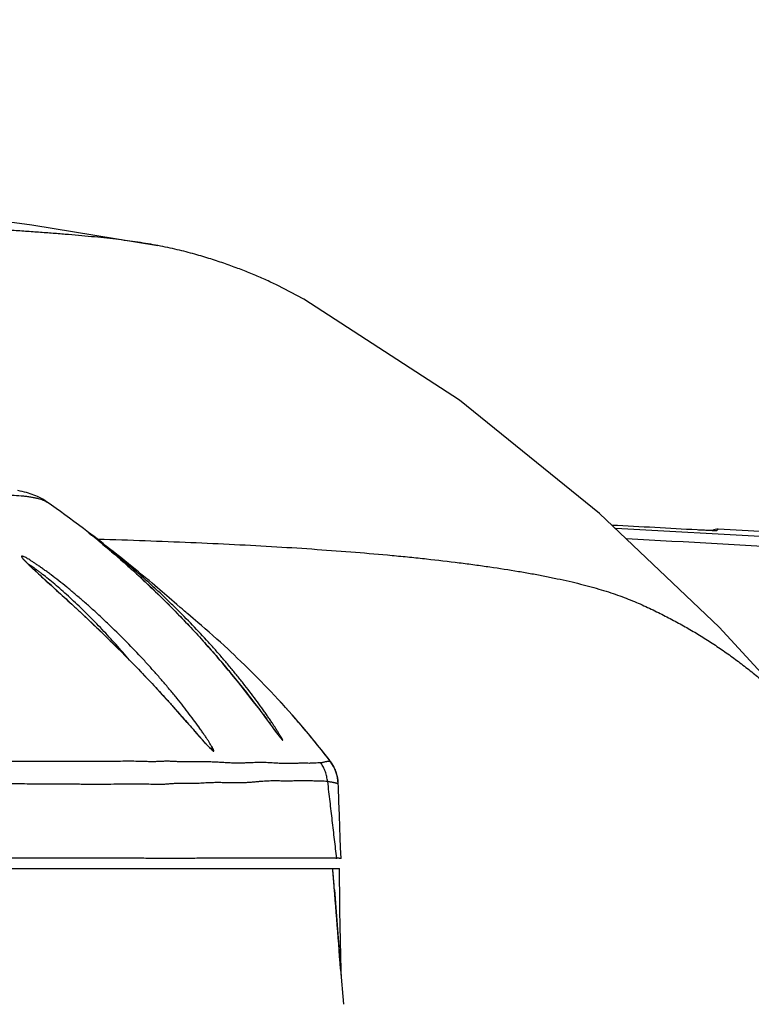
# Model space of a CAD drawing. Header units: millimetres. Extents: x 5828 to 6704, y 123 to 421.
# Tile 205 of 256: x 6560.93 to 6562.81, y 218.73 to 221.26. Entities that reach past the tile are written whole.
import ezdxf

# ---------------------------------------------------------------- set-up
doc = ezdxf.new("R2010")
doc.units = ezdxf.units.MM
for name, color, linetype in [('外形图', 7, 'Continuous'), ('尺寸标注', 7, 'Continuous'), ('运动范围', 7, 'Continuous')]:
    doc.layers.add(name, color=color, linetype=linetype)
doc.styles.add('微软雅黑', font='msyh.ttc', dxfattribs={"height": 1.5})
doc.dimstyles.new('尺寸标注_1_20比例', dxfattribs={"dimtxt": 1.5, "dimasz": 1.25, "dimexe": 0.5, "dimexo": 0.4, "dimgap": 0.5, "dimtad": 1, "dimdec": 1, "dimlfac": 20, "dimdsep": 46, "dimtxsty": '微软雅黑', "dimcen": 0.09, "dimadec": 0, "dimazin": 0, "dimtp": 0.01, "dimtm": 0.01, "dimtfac": 1, "dimtdec": 1, "dimtofl": 0, "dimtmove": 0, "dimatfit": 3, "dimfxl": 1, "dimtolj": 1, "dimarcsym": 0})

# ---------------------------------------------------------------- blocks, each defined once
blk = doc.blocks.new('*D1145')
at = {"layer": 'Defpoints', "color": 0}
for p in [(6564.9775, 227.1499), (6618.6004, 224.7716), (6488.2514, 214.3423), (6559.4529, 214.3423), (6635.7237, 214.3423)]:
    blk.add_point(p, dxfattribs=at)
at = {"layer": '尺寸标注', "color": 0, "lineweight": -2}
blk.add_arc((6559.4529, 214.3423), 13.9483, 15.13637, 174.86363, dxfattribs=at)
at = {"layer": '尺寸标注', "color": 0}
for points in [[(6572.7139, 217.9391), (6573.1206, 218.0298), (6573.1893, 216.7644)], [(6545.3524, 215.6004), (6545.7687, 215.5817), (6545.5045, 214.3423)]]:
    blk.add_solid(points, dxfattribs=at)
at = {"layer": '尺寸标注', "color": 0, "insert": (6557.2583, 229.4032), "char_height": 1.5, "attachment_point": 5, "rotation": 8.2904, "style": '微软雅黑'}
blk.add_mtext('\\A1;{\\fAlibaba PuHuiTi 3.0 55 Regular|b0|i0|c134|p18;-\\A1;170%%d}', dxfattribs=at)

msp = doc.modelspace()

# ---------------------------------------------------------------- linework, layer by layer
at = {"layer": '外形图', "linetype": 'ByBlock'}
for p, q in [((6561.6621, 220.5431), (6561.5934, 220.5789)), ((6561.0121, 220.0125), (6561.0004, 220.0208)), ((6561.0236, 220.0043), (6561.0121, 220.0125)), ((6561.0351, 219.9961), (6561.0236, 220.0043)), ((6561.0465, 219.9878), (6561.0351, 219.9961)), ((6561.058, 219.9794), (6561.0465, 219.9878)), ((6561.0697, 219.9708), (6561.058, 219.9794)), ((6561.0816, 219.9619), (6561.0697, 219.9708)), ((6561.094, 219.9526), (6561.0816, 219.9619)), ((6561.1072, 219.9426), (6561.094, 219.9526)), ((6562.6785, 219.9488), (6562.6753, 219.949)), ((6562.6897, 219.9482), (6562.6785, 219.9488)), ((6562.6994, 219.9477), (6562.6897, 219.9482)), ((6562.7067, 219.9474), (6562.6994, 219.9477)), ((6562.7119, 219.9472), (6562.7067, 219.9474)), ((6562.7153, 219.9471), (6562.7119, 219.9472)), ((6562.7176, 219.947), (6562.7153, 219.9471)), ((6562.7293, 219.9507), (6562.7253, 219.947)), ((6561.1067, 219.9424), (6561.108, 219.9413)), ((6561.1081, 219.9412), (6561.1081, 219.9413)), ((6561.1082, 219.9411), (6561.1081, 219.9412)), ((6561.1085, 219.941), (6561.1082, 219.9411)), ((6561.1089, 219.9406), (6561.1085, 219.941)), ((6561.1098, 219.9399), (6561.1089, 219.9406)), ((6561.109, 219.9405), (6561.115, 219.9356)), ((6561.1135, 219.9369), (6561.1098, 219.9399)), ((6561.1142, 219.9362), (6561.1135, 219.9369)), ((6561.1147, 219.9359), (6561.1142, 219.9362)), ((6561.1157, 219.9351), (6561.1147, 219.9359)), ((6561.1257, 219.927), (6561.1157, 219.9351)), ((6561.1352, 219.9191), (6561.1257, 219.927)), ((6561.1297, 219.9256), (6561.132, 219.9255)), ((6561.13, 219.9234), (6561.1304, 219.9231)), ((6562.719, 219.947), (6562.7176, 219.947)), ((6562.7201, 219.9469), (6562.719, 219.947)), ((6562.7208, 219.9469), (6562.7201, 219.9469)), ((6562.7213, 219.9469), (6562.7208, 219.9469)), ((6562.7217, 219.9469), (6562.7213, 219.9469)), ((6562.7219, 219.9469), (6562.7217, 219.9469)), ((6562.722, 219.9469), (6562.7219, 219.9469)), ((6562.7221, 219.9469), (6562.722, 219.9469)), ((6562.7222, 219.9469), (6562.7221, 219.9469)), ((6562.7222, 219.9469), (6562.7222, 219.9469)), ((6561.1453, 219.9107), (6561.1352, 219.9191)), ((6561.1357, 219.9187), (6561.1372, 219.9175)), ((6561.1433, 219.9124), (6561.144, 219.9119)), ((6561.1535, 219.9039), (6561.1453, 219.9107)), ((6561.1625, 219.8963), (6561.1535, 219.9039)), ((6561.1724, 219.8879), (6561.1625, 219.8963)), ((6561.181, 219.8805), (6561.1724, 219.8879)), ((6561.1901, 219.8725), (6561.181, 219.8805)), ((6561.1999, 219.8639), (6561.1901, 219.8725)), ((6560.9493, 219.8635), (6560.948, 219.8648)), ((6560.9507, 219.862), (6560.9493, 219.8635)), ((6560.9523, 219.8605), (6560.9507, 219.862)), ((6560.954, 219.8588), (6560.9523, 219.8605)), ((6560.9559, 219.857), (6560.954, 219.8588)), ((6560.958, 219.855), (6560.9559, 219.857)), ((6560.9613, 219.8518), (6560.958, 219.855)), ((6560.965, 219.8484), (6560.9613, 219.8518)), ((6560.9704, 219.8433), (6560.965, 219.8484)), ((6561.2102, 219.8548), (6561.1999, 219.8639)), ((6561.2182, 219.8475), (6561.2102, 219.8548)), ((6561.2266, 219.8399), (6561.2182, 219.8475)), ((6560.978, 219.8363), (6560.9704, 219.8433)), ((6560.9883, 219.8268), (6560.978, 219.8363)), ((6561.0064, 219.8105), (6560.9883, 219.8268)), ((6561.2354, 219.8319), (6561.2266, 219.8399)), ((6561.2444, 219.8236), (6561.2354, 219.8319)), ((6561.2538, 219.8148), (6561.2444, 219.8236)), ((6561.0108, 219.8064), (6561.0064, 219.8105)), ((6561.0154, 219.8023), (6561.0108, 219.8064)), ((6561.0489, 219.7718), (6561.0154, 219.8023)), ((6561.2634, 219.8057), (6561.2538, 219.8148)), ((6561.2734, 219.7962), (6561.2634, 219.8057)), ((6561.2852, 219.7999), (6561.2711, 219.8118)), ((6561.2836, 219.7864), (6561.2734, 219.7962)), ((6561.297, 219.7899), (6561.2852, 219.7999)), ((6561.0694, 219.7529), (6561.0489, 219.7718)), ((6561.294, 219.7762), (6561.2836, 219.7864)), ((6561.3047, 219.7656), (6561.294, 219.7762)), ((6561.3148, 219.7746), (6561.297, 219.7899)), ((6561.3348, 219.7573), (6561.3148, 219.7746)), ((6561.0884, 219.7353), (6561.0694, 219.7529)), ((6561.312, 219.7584), (6561.3047, 219.7656)), ((6561.3194, 219.751), (6561.312, 219.7584)), ((6561.3268, 219.7435), (6561.3194, 219.751)), ((6561.3435, 219.7497), (6561.3348, 219.7573)), ((6561.3483, 219.7456), (6561.3435, 219.7497)), ((6561.3522, 219.7422), (6561.3483, 219.7456)), ((6561.1051, 219.7196), (6561.0884, 219.7353)), ((6561.1189, 219.7065), (6561.1051, 219.7196)), ((6561.3343, 219.7358), (6561.3268, 219.7435)), ((6561.3419, 219.728), (6561.3343, 219.7358)), ((6561.3495, 219.7201), (6561.3419, 219.728)), ((6561.3572, 219.712), (6561.3495, 219.7201)), ((6561.3549, 219.7398), (6561.3522, 219.7422)), ((6561.3577, 219.7375), (6561.3549, 219.7398)), ((6561.3631, 219.7329), (6561.3611, 219.7346)), ((6561.3772, 219.721), (6561.3631, 219.7329)), ((6561.389, 219.7109), (6561.3772, 219.721)), ((6561.1331, 219.6929), (6561.1189, 219.7065)), ((6561.3766, 219.6913), (6561.3688, 219.6997)), ((6561.3986, 219.7027), (6561.389, 219.7109)), ((6561.4078, 219.6947), (6561.3986, 219.7027)), ((6561.4182, 219.6855), (6561.4078, 219.6947)), ((6561.1477, 219.6788), (6561.1331, 219.6929)), ((6561.1588, 219.668), (6561.1477, 219.6788)), ((6561.3844, 219.6829), (6561.3766, 219.6913)), ((6561.3922, 219.6744), (6561.3844, 219.6829)), ((6561.4, 219.6658), (6561.3922, 219.6744)), ((6561.4277, 219.6772), (6561.4182, 219.6855)), ((6561.4381, 219.6678), (6561.4277, 219.6772)), ((6561.17, 219.6569), (6561.1588, 219.668)), ((6561.1814, 219.6457), (6561.17, 219.6569)), ((6561.1928, 219.6343), (6561.1814, 219.6457)), ((6561.4077, 219.6572), (6561.4, 219.6658)), ((6561.4154, 219.6485), (6561.4077, 219.6572)), ((6561.4231, 219.6399), (6561.4154, 219.6485)), ((6561.4468, 219.6599), (6561.4381, 219.6678)), ((6561.4563, 219.6513), (6561.4468, 219.6599)), ((6561.4666, 219.6418), (6561.4563, 219.6513)), ((6561.2042, 219.6228), (6561.1928, 219.6343)), ((6561.2156, 219.6112), (6561.2042, 219.6228)), ((6561.4307, 219.6312), (6561.4231, 219.6399)), ((6561.4382, 219.6225), (6561.4307, 219.6312)), ((6561.4457, 219.6138), (6561.4382, 219.6225)), ((6561.474, 219.6349), (6561.4666, 219.6418)), ((6561.482, 219.6274), (6561.474, 219.6349)), ((6561.4905, 219.6193), (6561.482, 219.6274)), ((6561.4996, 219.6106), (6561.4905, 219.6193)), ((6561.227, 219.5995), (6561.2156, 219.6112)), ((6561.2382, 219.5879), (6561.227, 219.5995)), ((6561.453, 219.6052), (6561.4457, 219.6138)), ((6561.4602, 219.5967), (6561.453, 219.6052)), ((6561.4673, 219.5882), (6561.4602, 219.5967)), ((6561.2493, 219.5762), (6561.2382, 219.5879)), ((6561.2603, 219.5647), (6561.2493, 219.5762)), ((6561.4742, 219.5799), (6561.4673, 219.5882)), ((6561.481, 219.5717), (6561.4742, 219.5799)), ((6561.4908, 219.5596), (6561.481, 219.5717)), ((6561.271, 219.5533), (6561.2603, 219.5647)), ((6561.2849, 219.5384), (6561.271, 219.5533)), ((6561.5002, 219.5479), (6561.4908, 219.5596)), ((6561.5092, 219.5366), (6561.5002, 219.5479)), ((6561.2982, 219.5239), (6561.2849, 219.5384)), ((6561.3109, 219.51), (6561.2982, 219.5239)), ((6561.5177, 219.5258), (6561.5092, 219.5366)), ((6561.5257, 219.5155), (6561.5177, 219.5258)), ((6561.3259, 219.4935), (6561.3109, 219.51)), ((6561.3422, 219.4751), (6561.3259, 219.4935)), ((6561.5357, 219.5026), (6561.5257, 219.5155)), ((6561.5448, 219.4907), (6561.5357, 219.5026)), ((6561.3613, 219.4536), (6561.3422, 219.4751)), ((6561.555, 219.4772), (6561.5448, 219.4907)), ((6561.5655, 219.463), (6561.555, 219.4772)), ((6561.5808, 219.4424), (6561.5655, 219.463)), ((6561.4009, 219.4086), (6561.3933, 219.4172)), ((6561.5957, 219.4222), (6561.5915, 219.4279)), ((6561.598, 219.4192), (6561.5957, 219.4222)), ((6561.5994, 219.4173), (6561.598, 219.4192)), ((6561.6007, 219.4157), (6561.5994, 219.4173)), ((6561.6013, 219.4149), (6561.6007, 219.4157)), ((6561.4052, 219.4037), (6561.4009, 219.4086)), ((6561.4081, 219.4005), (6561.4052, 219.4037)), ((6561.4107, 219.3976), (6561.4081, 219.4005)), ((6561.4131, 219.3951), (6561.4107, 219.3976)), ((6561.4145, 219.3936), (6561.4131, 219.3951)), ((6561.4157, 219.3923), (6561.4145, 219.3936)), ((6561.4169, 219.3911), (6561.4157, 219.3923)), ((6561.4179, 219.39), (6561.4169, 219.3911)), ((6561.4188, 219.3891), (6561.4179, 219.39)), ((6561.6019, 219.4141), (6561.6013, 219.4149)), ((6561.6024, 219.4135), (6561.6019, 219.4141)), ((6561.6028, 219.413), (6561.6024, 219.4135)), ((6561.6031, 219.4126), (6561.6028, 219.413)), ((6561.4196, 219.3883), (6561.4188, 219.3891)), ((6561.73, 219.3538), (6561.7299, 219.3535)), ((6561.7507, 219.2959), (6561.7503, 219.296)), ((6561.7535, 219.2149), (6561.7523, 219.2497)), ((6561.7546, 219.184), (6561.7535, 219.2149)), ((6561.7556, 219.1562), (6561.7546, 219.184)), ((6561.7566, 219.1315), (6561.7556, 219.1562)), ((6561.7577, 219.1032), (6561.7566, 219.1315)), ((6555.0936, 219.0773), (6561.754, 219.0773)), ((6561.7408, 219.0225), (6561.7557, 218.8302)), ((6561.7557, 218.8302), (6561.7567, 218.8177)), ((6561.7567, 218.8177), (6561.7637, 218.728))]:
    msp.add_line(p, q, dxfattribs=at)
for points in [[(6561.2861, 220.6798), (6560.9611, 220.733), (6560.7619, 220.7597)], [(6562.99, 219.4179), (6562.7317, 219.6983), (6562.4239, 219.9915), (6562.0629, 220.2829), (6561.6621, 220.5431)], [(6561.0004, 220.0208), (6560.9957, 220.0239), (6560.991, 220.0269), (6560.9862, 220.0296), (6560.9812, 220.0322), (6560.9761, 220.0346), (6560.9712, 220.0368), (6560.9665, 220.0387), (6560.9619, 220.0404), (6560.9572, 220.042), (6560.9523, 220.0436), (6560.9473, 220.045), (6560.9421, 220.0464), (6560.9367, 220.0477), (6560.931, 220.0489), (6560.925, 220.0501)], [(6561.2711, 219.8118), (6561.2631, 219.8185), (6561.2541, 219.826), (6561.2446, 219.8338), (6561.236, 219.841), (6561.2278, 219.8477), (6561.2195, 219.8544), (6561.2106, 219.8616), (6561.2009, 219.8694), (6561.1903, 219.8779), (6561.1801, 219.886), (6561.1705, 219.8936), (6561.1616, 219.9006), (6561.1531, 219.9073), (6561.1449, 219.9137), (6561.1369, 219.9199), (6561.1291, 219.9259), (6561.1216, 219.9317), (6561.1072, 219.9426)], [(6560.948, 219.8648), (6560.9468, 219.866), (6560.9463, 219.8666), (6560.9458, 219.8671), (6560.9453, 219.8676), (6560.9449, 219.8681), (6560.9445, 219.8686), (6560.9441, 219.869), (6560.9437, 219.8694), (6560.9434, 219.8697), (6560.9431, 219.87), (6560.9429, 219.8703), (6560.9427, 219.8706), (6560.9425, 219.8708), (6560.9423, 219.871), (6560.9421, 219.8712), (6560.942, 219.8714), (6560.9419, 219.8715), (6560.9418, 219.8716), (6560.9418, 219.8717), (6560.9417, 219.8718), (6560.9417, 219.8718), (6560.9417, 219.8718)], [(6561.3587, 219.7366), (6561.3582, 219.7371), (6561.3577, 219.7375)], [(6561.3611, 219.7346), (6561.3605, 219.7351), (6561.3598, 219.7357), (6561.3587, 219.7366)], [(6561.3688, 219.6997), (6561.365, 219.7038), (6561.3572, 219.712)], [(6561.5957, 219.5126), (6561.5859, 219.5232), (6561.5765, 219.5331), (6561.5678, 219.5423), (6561.5596, 219.5507), (6561.552, 219.5586), (6561.5449, 219.5658), (6561.5382, 219.5725), (6561.5319, 219.5789), (6561.5259, 219.5849), (6561.5202, 219.5905), (6561.5147, 219.5959), (6561.5095, 219.601), (6561.4996, 219.6106)], [(6561.73, 219.3538), (6561.7267, 219.3581), (6561.7169, 219.3706), (6561.7071, 219.383), (6561.6974, 219.3951), (6561.6877, 219.407), (6561.6781, 219.4187), (6561.6686, 219.4301), (6561.6591, 219.4413), (6561.6497, 219.4523), (6561.6405, 219.4629), (6561.6314, 219.4733), (6561.6224, 219.4834), (6561.6137, 219.4931), (6561.6051, 219.5026), (6561.5958, 219.5126)], [(6561.3933, 219.4172), (6561.3808, 219.4313), (6561.3791, 219.4333), (6561.3773, 219.4354), (6561.3755, 219.4375), (6561.3613, 219.4536)], [(6561.5915, 219.4279), (6561.5841, 219.4379), (6561.583, 219.4394), (6561.5808, 219.4424)], [(6561.6037, 219.412), (6561.6036, 219.412), (6561.6036, 219.4121), (6561.6036, 219.4121), (6561.6035, 219.4122), (6561.6035, 219.4122), (6561.6034, 219.4123), (6561.6033, 219.4125), (6561.6031, 219.4126)], [(6561.4225, 219.3856), (6561.4225, 219.3856), (6561.4225, 219.3856), (6561.4224, 219.3856), (6561.4224, 219.3857), (6561.4223, 219.3858), (6561.4222, 219.3858), (6561.4221, 219.3859), (6561.422, 219.3861), (6561.4218, 219.3862), (6561.4216, 219.3864), (6561.4214, 219.3866), (6561.4212, 219.3868), (6561.4209, 219.387), (6561.4206, 219.3873), (6561.4203, 219.3876), (6561.42, 219.3879), (6561.4196, 219.3883)], [(6561.7507, 219.2959), (6561.7507, 219.2977), (6561.7506, 219.2993), (6561.7504, 219.301), (6561.7503, 219.3026), (6561.7501, 219.3042), (6561.7499, 219.3059), (6561.7497, 219.3075), (6561.7494, 219.3091), (6561.7491, 219.3107), (6561.7488, 219.3123), (6561.7485, 219.314), (6561.7481, 219.3156), (6561.7478, 219.3172), (6561.7473, 219.3187), (6561.7469, 219.3203), (6561.7464, 219.3219), (6561.7459, 219.3235), (6561.7454, 219.325), (6561.7449, 219.3266), (6561.7443, 219.3281), (6561.7437, 219.3297), (6561.7431, 219.3312), (6561.7424, 219.3327), (6561.7418, 219.3342), (6561.7411, 219.3357), (6561.7404, 219.3372), (6561.7396, 219.3387), (6561.7389, 219.3401), (6561.7381, 219.3416), (6561.7373, 219.343), (6561.7364, 219.3444), (6561.7356, 219.3458), (6561.7347, 219.3472), (6561.7338, 219.3486), (6561.7328, 219.3499), (6561.7319, 219.3513), (6561.7309, 219.3526), (6561.73, 219.3538)], [(6561.7523, 219.2497), (6561.751, 219.2887), (6561.7507, 219.2959)], [(6561.7571, 218.8532), (6561.7563, 218.891), (6561.7556, 218.9296), (6561.7549, 218.9692), (6561.7543, 219.0098), (6561.7538, 219.0514), (6561.7534, 219.0773)], [(6561.7585, 218.794), (6561.7579, 218.8166), (6561.7571, 218.8532)]]:
    msp.add_lwpolyline(points, dxfattribs=at)
for centre, radius, start, end in [((6559.3279, 160.0472), 59.9952, 86.801491, 87.01114), ((6559.3279, 160.0472), 59.9873, 86.527142, 87.002145), ((6562.7279, 219.9258), 0.025, 86.768, 121.4178), ((6559.3279, 160.0472), 60, 86.515376, 86.75014), ((6561.2616, 220.1274), 0.2413, 230.4762, 230.7603), ((6558.876, 217.1718), 3.557, 50.6774, 50.9897), ((6559.5006, 217.9365), 2.5696, 50.4813, 50.636), ((6559.3279, 160.0472), 59.9623, 86.527142, 86.974173), ((6562.7239, 219.922), 0.025, 93.9398, 94.7264), ((6562.7239, 219.922), 0.025, 86.7406, 93.936), ((6559.554, 218.0012), 2.4857, 50.2537, 50.4371), ((6559.956, 217.9938), 2.2351, 37.4711, 42.7636), ((6561.5866, 219.3941), 0.025, 33.8488, 50.4824), ((6561.4101, 219.365), 0.025, 36.9736, 66.9658), ((6561.6503, 219.2929), 0.1, 1.7722, 37.3174), ((6561.7214, 219.1023), 0.0244, 359.3956, 4.8877), ((6475.8864, 212.2537), 86.1208, 4.371883, 4.544473), ((6538.9177, 217.2409), 22.8925, 4.46352, 4.60103)]:
    msp.add_arc(centre, radius, start, end, dxfattribs=at)
for points, knots in [([(6561.2862, 220.6807), (6561.2779, 220.6823), (6561.2606, 220.6854), (6561.2341, 220.6896), (6561.2062, 220.6935), (6561.177, 220.6972), (6561.1465, 220.7006), (6561.1031, 220.705), (6561.0579, 220.709), (6561.0109, 220.7127), (6560.9736, 220.7155), (6560.935, 220.7182), (6560.8809, 220.7217), (6560.8103, 220.7257), (6560.7529, 220.7285), (6560.7234, 220.7298)], [0, 0, 0, 0, 0.045331, 0.092847, 0.142604, 0.194633, 0.248963, 0.30562, 0.426, 0.489764, 0.555918, 0.624413, 0.695191, 0.84337, 1, 1, 1, 1]), ([(6561.5934, 220.5789), (6561.583, 220.5838), (6561.5619, 220.5935), (6561.5295, 220.6075), (6561.5015, 220.6186), (6561.4782, 220.6273), (6561.46, 220.6338), (6561.4413, 220.6402), (6561.4219, 220.6465), (6561.4017, 220.6527), (6561.3731, 220.661), (6561.3346, 220.6709), (6561.3029, 220.6776), (6561.2862, 220.6807)], [0, 0, 0, 0, 0.106069, 0.214542, 0.326767, 0.384712, 0.444107, 0.505124, 0.567962, 0.632903, 0.70025, 0.843401, 1, 1, 1, 1]), ([(6555.9521, 219.9876), (6555.9514, 219.9872), (6555.9501, 219.9867), (6555.9482, 219.9858), (6555.9467, 219.9849), (6555.9455, 219.9842), (6555.9446, 219.9834), (6555.944, 219.9827), (6555.9438, 219.9821), (6555.9438, 219.9817), (6555.9439, 219.9813), (6555.9443, 219.9808), (6555.9451, 219.9803), (6555.9461, 219.9799), (6555.9475, 219.9795), (6555.9492, 219.9792), (6555.9512, 219.9789), (6555.9536, 219.9787), (6555.9573, 219.9784), (6555.9629, 219.9782), (6555.9705, 219.9782), (6555.9795, 219.9784), (6555.9898, 219.9788), (6556.0014, 219.9794), (6556.0143, 219.9801), (6556.0285, 219.9811), (6556.05, 219.9826), (6556.0799, 219.9849), (6556.1195, 219.9882), (6556.1639, 219.9919), (6556.213, 219.9962), (6556.2667, 220.0008), (6556.325, 220.0058), (6556.3876, 220.011), (6556.4546, 220.0165), (6556.5256, 220.0221), (6556.6281, 220.0298), (6556.7651, 220.0394), (6556.9393, 220.05), (6557.0923, 220.058), (6557.2202, 220.0637), (6557.3198, 220.0676), (6557.4215, 220.0711), (6557.5606, 220.0752), (6557.7379, 220.0789), (6557.9535, 220.0812), (6558.1715, 220.0812), (6558.3898, 220.079), (6558.6063, 220.0746), (6558.8189, 220.0683), (6559.0257, 220.0603), (6559.2246, 220.0511), (6559.4139, 220.0411), (6559.5919, 220.0307), (6559.7324, 220.022), (6559.8379, 220.0154), (6559.9114, 220.0108), (6559.981, 220.0065), (6560.0463, 220.0025), (6560.1072, 219.9991), (6560.1637, 219.9961), (6560.2156, 219.9938), (6560.2628, 219.992), (6560.3054, 219.9908), (6560.3379, 219.9904), (6560.3615, 219.9904), (6560.3773, 219.9906), (6560.3918, 219.991), (6560.405, 219.9917), (6560.4169, 219.9925), (6560.4275, 219.9935), (6560.4369, 219.9947), (6560.4479, 219.9965), (6560.458, 219.9985), (6560.4678, 220.0005), (6560.4773, 220.0024), (6560.4894, 220.0047), (6560.5041, 220.0071), (6560.5187, 220.0094), (6560.5375, 220.0123), (6560.5601, 220.0159), (6560.5864, 220.0199), (6560.612, 220.0235), (6560.6371, 220.0265), (6560.6617, 220.0292), (6560.6855, 220.0315), (6560.7083, 220.0335), (6560.7301, 220.0353), (6560.7509, 220.0368), (6560.7708, 220.038), (6560.7959, 220.0393), (6560.8254, 220.0402), (6560.8585, 220.0404), (6560.8882, 220.0398), (6560.9148, 220.0386), (6560.9351, 220.037), (6560.9499, 220.0352), (6560.9599, 220.0337), (6560.969, 220.032), (6560.9772, 220.0302), (6560.9844, 220.0282), (6560.9922, 220.0255), (6560.9974, 220.0229), (6561.0004, 220.0208)], [0, 0, 0, 0, 0.000464, 0.000865, 0.001205, 0.001486, 0.00171, 0.001883, 0.002017, 0.002076, 0.002135, 0.002268, 0.002439, 0.002661, 0.00294, 0.003278, 0.003679, 0.004142, 0.004668, 0.005915, 0.007421, 0.009188, 0.011217, 0.013507, 0.016055, 0.018858, 0.021912, 0.028765, 0.03659, 0.045367, 0.055077, 0.0657, 0.077218, 0.089606, 0.102836, 0.116877, 0.131699, 0.163524, 0.197996, 0.2348, 0.253978, 0.273615, 0.293666, 0.314081, 0.355808, 0.398399, 0.441456, 0.484572, 0.527338, 0.569345, 0.610202, 0.649533, 0.686973, 0.722179, 0.754832, 0.770103, 0.78462, 0.798343, 0.811237, 0.823266, 0.834405, 0.844632, 0.853939, 0.862321, 0.869772, 0.87314, 0.876261, 0.879127, 0.881729, 0.884066, 0.88615, 0.888007, 0.889683, 0.892699, 0.894132, 0.895561, 0.898452, 0.901394, 0.904326, 0.907193, 0.912648, 0.917838, 0.92291, 0.927904, 0.932786, 0.937503, 0.942012, 0.946309, 0.950409, 0.954337, 0.958117, 0.965252, 0.97177, 0.977617, 0.982836, 0.987503, 0.989637, 0.991624, 0.993452, 0.995106, 0.996578, 0.997869, 1, 1, 1, 1]), ([(6562.7222, 219.9469), (6562.7212, 219.9469), (6562.7187, 219.9469), (6562.7126, 219.9471), (6562.703, 219.9475), (6562.6898, 219.9482), (6562.6803, 219.9487), (6562.6753, 219.9489)], [0, 0, 0, 0, 0.067692, 0.156886, 0.39107, 0.680971, 1, 1, 1, 1]), ([(6561.6074, 219.408), (6561.6074, 219.4081), (6561.6074, 219.4083), (6561.6073, 219.4086), (6561.6072, 219.4089), (6561.6069, 219.4096), (6561.6064, 219.4106), (6561.6056, 219.4121), (6561.6046, 219.4139), (6561.6034, 219.416), (6561.602, 219.4183), (6561.6004, 219.4209), (6561.5987, 219.4238), (6561.596, 219.428), (6561.5923, 219.4338), (6561.5875, 219.4413), (6561.5822, 219.4494), (6561.5764, 219.458), (6561.5702, 219.467), (6561.5637, 219.4764), (6561.5544, 219.4895), (6561.5421, 219.5066), (6561.5265, 219.5275), (6561.51, 219.5489), (6561.4926, 219.5708), (6561.4745, 219.5929), (6561.4558, 219.6152), (6561.4364, 219.6375), (6561.4097, 219.6674), (6561.3752, 219.7044), (6561.3396, 219.7404), (6561.3106, 219.7686), (6561.2888, 219.7892), (6561.267, 219.8092), (6561.2455, 219.8285), (6561.2244, 219.847), (6561.204, 219.8644), (6561.1875, 219.8782), (6561.1749, 219.8886), (6561.166, 219.8959), (6561.1575, 219.9028), (6561.1494, 219.9092), (6561.1419, 219.9152), (6561.135, 219.9207), (6561.1288, 219.9256), (6561.124, 219.9293), (6561.1205, 219.932), (6561.1182, 219.9338), (6561.116, 219.9354), (6561.1141, 219.9369), (6561.1124, 219.9382), (6561.1109, 219.9393), (6561.1097, 219.9403), (6561.1088, 219.941), (6561.1082, 219.9414), (6561.1078, 219.9417), (6561.1075, 219.9419), (6561.1072, 219.9421), (6561.107, 219.9423), (6561.1069, 219.9423), (6561.1068, 219.9424), (6561.1068, 219.9424), (6561.1067, 219.9424), (6561.1067, 219.9424)], [0, 0, 0, 0, 0.00027, 0.000672, 0.001208, 0.001879, 0.003624, 0.005895, 0.008674, 0.011935, 0.015655, 0.019807, 0.024365, 0.029302, 0.04021, 0.052344, 0.065532, 0.079632, 0.09452, 0.110093, 0.126265, 0.160128, 0.195656, 0.23252, 0.270473, 0.309324, 0.348915, 0.389114, 0.429796, 0.512138, 0.594937, 0.636139, 0.676965, 0.717193, 0.756556, 0.794735, 0.831348, 0.865942, 0.882318, 0.897984, 0.91286, 0.926863, 0.939906, 0.9519, 0.962751, 0.972375, 0.976697, 0.980679, 0.984312, 0.987587, 0.990494, 0.993025, 0.995173, 0.996933, 0.997665, 0.998298, 0.998832, 0.999265, 0.999599, 0.999832, 0.999911, 0.999965, 1, 1, 1, 1]), ([(6561.132, 219.9255), (6561.1725, 219.9243), (6561.252, 219.9217), (6561.3692, 219.9171), (6561.4821, 219.9119), (6561.5905, 219.906), (6561.6943, 219.8993), (6561.7933, 219.892), (6561.8728, 219.8851), (6561.9339, 219.8792), (6561.9916, 219.8731), (6562.0476, 219.8665), (6562.1019, 219.8594), (6562.1527, 219.8523), (6562.2018, 219.8447), (6562.249, 219.8365), (6562.2824, 219.8302), (6562.3144, 219.8237), (6562.345, 219.817), (6562.374, 219.81), (6562.4016, 219.8027), (6562.4276, 219.7952), (6562.4522, 219.7875), (6562.4755, 219.7795), (6562.4974, 219.7713), (6562.5182, 219.7628), (6562.5379, 219.7542), (6562.5568, 219.7453), (6562.575, 219.7364), (6562.5927, 219.7274), (6562.6101, 219.7184), (6562.6271, 219.7092), (6562.6439, 219.7), (6562.6606, 219.6904), (6562.6771, 219.6807), (6562.6935, 219.6706), (6562.7098, 219.6601), (6562.726, 219.6494), (6562.7474, 219.6347), (6562.7737, 219.6159), (6562.8044, 219.5926), (6562.8437, 219.5612), (6562.8901, 219.521), (6562.9337, 219.4789), (6562.9665, 219.4444), (6562.9823, 219.4268), (6562.99, 219.4179)], [0, 0, 0, 0, 0.061019, 0.119969, 0.176774, 0.231358, 0.283643, 0.333553, 0.381036, 0.403857, 0.426058, 0.468577, 0.488882, 0.508545, 0.54594, 0.563675, 0.580767, 0.597194, 0.612932, 0.62796, 0.642261, 0.65586, 0.668801, 0.681126, 0.69288, 0.704119, 0.714923, 0.72537, 0.735537, 0.745496, 0.75531, 0.765018, 0.77466, 0.784273, 0.793896, 0.803567, 0.813303, 0.823084, 0.832887, 0.852464, 0.871848, 0.890934, 0.928213, 0.964407, 0.982241, 1, 1, 1, 1]), ([(6562.7253, 219.947), (6562.7253, 219.947), (6562.7253, 219.947), (6562.7252, 219.9469), (6562.7251, 219.9469), (6562.7248, 219.9469), (6562.7244, 219.9469), (6562.724, 219.9469), (6562.7235, 219.9469), (6562.7229, 219.9469), (6562.7224, 219.9469), (6562.7222, 219.9469)], [0, 0, 0, 0, 0.010894, 0.028234, 0.083478, 0.16664, 0.277845, 0.417041, 0.584002, 0.778436, 1, 1, 1, 1]), ([(6561.144, 219.9119), (6561.1644, 219.8949), (6561.1964, 219.8674), (6561.24, 219.8279), (6561.2759, 219.794), (6561.3124, 219.7583), (6561.3486, 219.7212), (6561.3843, 219.6833), (6561.4189, 219.6449), (6561.4468, 219.6127), (6561.4684, 219.5869), (6561.4841, 219.5679), (6561.4993, 219.549), (6561.5141, 219.5305), (6561.5282, 219.5124), (6561.5417, 219.4948), (6561.5545, 219.4779), (6561.5646, 219.4643), (6561.5722, 219.454), (6561.5776, 219.4468), (6561.5826, 219.4399), (6561.5873, 219.4336), (6561.591, 219.4286), (6561.5937, 219.4249), (6561.5956, 219.4223), (6561.5974, 219.42), (6561.599, 219.4178), (6561.6005, 219.4158), (6561.6019, 219.414), (6561.6032, 219.4124), (6561.6042, 219.4111), (6561.6052, 219.41), (6561.6058, 219.4092), (6561.6063, 219.4087), (6561.6066, 219.4084), (6561.6068, 219.4082), (6561.607, 219.408), (6561.6072, 219.408), (6561.6073, 219.4079), (6561.6073, 219.4079), (6561.6073, 219.4079), (6561.6074, 219.408), (6561.6074, 219.408), (6561.6074, 219.408)], [0, 0, 0, 0, 0.115869, 0.184445, 0.256902, 0.331625, 0.407438, 0.483454, 0.558953, 0.63329, 0.669817, 0.705792, 0.741105, 0.775625, 0.809191, 0.841594, 0.872563, 0.901738, 0.915505, 0.928628, 0.941018, 0.952573, 0.963178, 0.968084, 0.972702, 0.977016, 0.981007, 0.984657, 0.987948, 0.990863, 0.993385, 0.9955, 0.997195, 0.997882, 0.998462, 0.998934, 0.9993, 0.999562, 0.999657, 0.999732, 0.999792, 0.99985, 1, 1, 1, 1]), ([(6561.4301, 219.3801), (6561.4301, 219.3802), (6561.4301, 219.3804), (6561.43, 219.381), (6561.4297, 219.382), (6561.4292, 219.3833), (6561.4284, 219.3849), (6561.4275, 219.3867), (6561.4259, 219.3897), (6561.4234, 219.394), (6561.4199, 219.3997), (6561.4158, 219.4062), (6561.4111, 219.4133), (6561.4059, 219.421), (6561.4003, 219.4291), (6561.392, 219.4408), (6561.3809, 219.4562), (6561.3665, 219.4754), (6561.3511, 219.4953), (6561.3347, 219.5159), (6561.3175, 219.5369), (6561.2996, 219.5581), (6561.281, 219.5795), (6561.2617, 219.601), (6561.2353, 219.6298), (6561.2011, 219.6654), (6561.1658, 219.7001), (6561.137, 219.7271), (6561.1153, 219.7468), (6561.0937, 219.7659), (6561.0723, 219.7842), (6561.0513, 219.8016), (6561.031, 219.8179), (6561.0145, 219.8305), (6561.0019, 219.84), (6560.993, 219.8465), (6560.9845, 219.8525), (6560.9766, 219.8581), (6560.9691, 219.8631), (6560.9623, 219.8676), (6560.9561, 219.8715), (6560.9506, 219.8748), (6560.9459, 219.8775), (6560.9425, 219.8792), (6560.9402, 219.8803), (6560.9387, 219.8808), (6560.9375, 219.8812), (6560.9366, 219.8814), (6560.9359, 219.8815), (6560.9354, 219.8814), (6560.9352, 219.8813), (6560.935, 219.8812), (6560.9348, 219.8809), (6560.9348, 219.8807), (6560.9348, 219.8805)], [0, 0, 0, 0, 0.000473, 0.001058, 0.002576, 0.004569, 0.007032, 0.009952, 0.013313, 0.021276, 0.030756, 0.041582, 0.053596, 0.066652, 0.080621, 0.095392, 0.126967, 0.160761, 0.196321, 0.233305, 0.271454, 0.310563, 0.350462, 0.391005, 0.432063, 0.515211, 0.598851, 0.640469, 0.681696, 0.722296, 0.761981, 0.800404, 0.837144, 0.8717, 0.887978, 0.903481, 0.918124, 0.931815, 0.944465, 0.95598, 0.966267, 0.975247, 0.982844, 0.98899, 0.991508, 0.993654, 0.995427, 0.996835, 0.997898, 0.998316, 0.998675, 0.998994, 0.999302, 1, 1, 1, 1]), ([(6560.9348, 219.8805), (6560.9348, 219.8803), (6560.9349, 219.8798), (6560.9353, 219.8789), (6560.9359, 219.8779), (6560.9367, 219.8768), (6560.9378, 219.8755), (6560.9395, 219.8734), (6560.9421, 219.8705), (6560.9459, 219.8665), (6560.9504, 219.862), (6560.9556, 219.857), (6560.9615, 219.8514), (6560.9679, 219.8454), (6560.9775, 219.8366), (6560.9905, 219.8247), (6561.0074, 219.8095), (6561.0255, 219.7931), (6561.0446, 219.7757), (6561.0644, 219.7575), (6561.0848, 219.7386), (6561.1056, 219.7191), (6561.1265, 219.6992), (6561.1547, 219.6721), (6561.1896, 219.6376), (6561.2307, 219.5958), (6561.2705, 219.554), (6561.3024, 219.5194), (6561.3269, 219.4923), (6561.3442, 219.4728), (6561.3608, 219.4541), (6561.3739, 219.4392), (6561.3839, 219.4278), (6561.3908, 219.4198), (6561.3974, 219.4124), (6561.4036, 219.4054), (6561.4092, 219.3991), (6561.4136, 219.3943), (6561.4168, 219.3908), (6561.419, 219.3886), (6561.421, 219.3865), (6561.4228, 219.3847), (6561.4245, 219.3831), (6561.4259, 219.3818), (6561.427, 219.381), (6561.4277, 219.3804), (6561.4282, 219.3801), (6561.4286, 219.3798), (6561.429, 219.3796), (6561.4293, 219.3795), (6561.4296, 219.3795), (6561.4298, 219.3795), (6561.43, 219.3796), (6561.4301, 219.3798), (6561.4301, 219.38), (6561.4301, 219.3801)], [0, 0, 0, 0, 0.000957, 0.002244, 0.003882, 0.005876, 0.008223, 0.01092, 0.017344, 0.02511, 0.034174, 0.044462, 0.055881, 0.068342, 0.08176, 0.111164, 0.143517, 0.178279, 0.21498, 0.253228, 0.292684, 0.333055, 0.374093, 0.415588, 0.499215, 0.582656, 0.664764, 0.744324, 0.782685, 0.819772, 0.855251, 0.888681, 0.90445, 0.919468, 0.933629, 0.946807, 0.958859, 0.969633, 0.974487, 0.978957, 0.983021, 0.98666, 0.989855, 0.992585, 0.994837, 0.995782, 0.996606, 0.997311, 0.9979, 0.998378, 0.998757, 0.999059, 0.999329, 0.999627, 1, 1, 1, 1]), ([(6561.213, 219.6139), (6561.2016, 219.6274), (6561.1784, 219.654), (6561.1427, 219.6928), (6561.1062, 219.7302), (6561.0754, 219.7599), (6561.051, 219.7823), (6561.0333, 219.7979), (6561.0164, 219.8124), (6561.0005, 219.8255), (6560.9879, 219.8354), (6560.9786, 219.8425), (6560.9723, 219.8471), (6560.9666, 219.8512), (6560.9614, 219.8547), (6560.9569, 219.8576), (6560.954, 219.8593), (6560.9527, 219.8601)], [0, 0, 0, 0, 0.147012, 0.294629, 0.440937, 0.583239, 0.651704, 0.717521, 0.779867, 0.837754, 0.890022, 0.913647, 0.935375, 0.955032, 0.972454, 0.987489, 1, 1, 1, 1]), ([(6561.7055, 219.3494), (6561.7029, 219.3494), (6561.6978, 219.3493), (6561.6915, 219.3489), (6561.6867, 219.3487), (6561.6831, 219.3485), (6561.6796, 219.3483), (6561.6749, 219.3482), (6561.6691, 219.3483), (6561.6623, 219.3484), (6561.6557, 219.3484), (6561.6493, 219.3483), (6561.643, 219.3481), (6561.6369, 219.3479), (6561.6307, 219.3477), (6561.6246, 219.3476), (6561.6183, 219.3476), (6561.6119, 219.3477), (6561.6053, 219.3479), (6561.5985, 219.3482), (6561.5914, 219.3486), (6561.5816, 219.3492), (6561.5687, 219.35), (6561.5554, 219.3504), (6561.5443, 219.3503), (6561.5323, 219.35), (6561.5198, 219.3494), (6561.5066, 219.3489), (6561.4958, 219.3486), (6561.4842, 219.3487), (6561.4741, 219.349), (6561.4656, 219.3494), (6561.4565, 219.3499), (6561.4445, 219.3506), (6561.4323, 219.3514), (6561.4221, 219.3518), (6561.4142, 219.3521), (6561.4062, 219.3523), (6561.3982, 219.3524), (6561.39, 219.3523), (6561.3816, 219.3522), (6561.3731, 219.352), (6561.3644, 219.3518), (6561.3553, 219.3518), (6561.3459, 219.352), (6561.336, 219.3524), (6561.3259, 219.353), (6561.3172, 219.3534), (6561.3103, 219.3535), (6561.3035, 219.3535), (6561.2967, 219.3533), (6561.2899, 219.353), (6561.2847, 219.3527), (6561.2794, 219.3525), (6561.2738, 219.3524), (6561.2679, 219.3524), (6561.2615, 219.3525), (6561.2545, 219.3527), (6561.2438, 219.3531), (6561.2283, 219.3534), (6561.2071, 219.3535), (6561.1823, 219.3533), (6561.1538, 219.3529), (6561.1217, 219.3527), (6561.086, 219.3526), (6561.0468, 219.3526), (6561.0042, 219.3527), (6560.9582, 219.3529), (6560.9089, 219.353), (6560.8368, 219.3531), (6560.7388, 219.3531), (6560.6121, 219.3528), (6560.4736, 219.3524), (6560.3512, 219.352), (6560.248, 219.3518), (6560.138, 219.3517), (6559.9949, 219.3516), (6559.8168, 219.3515), (6559.631, 219.3514), (6559.4382, 219.3511), (6559.2395, 219.3507), (6559.0357, 219.3502), (6558.8278, 219.3499), (6558.6169, 219.3497), (6558.4039, 219.3498), (6558.1899, 219.3499), (6558.047, 219.35), (6557.9756, 219.35)], [0, 0, 0, 0, 0.002114, 0.004085, 0.005048, 0.006002, 0.006951, 0.007898, 0.009777, 0.01161, 0.013379, 0.015092, 0.016762, 0.018405, 0.020044, 0.021697, 0.023376, 0.025095, 0.026863, 0.028687, 0.030573, 0.032522, 0.036608, 0.040946, 0.043217, 0.04557, 0.05059, 0.053302, 0.056186, 0.059274, 0.062586, 0.064332, 0.06614, 0.069934, 0.073945, 0.076019, 0.07813, 0.080272, 0.082441, 0.084637, 0.086865, 0.089137, 0.091471, 0.093893, 0.096428, 0.099076, 0.101824, 0.104618, 0.10601, 0.107391, 0.110125, 0.111483, 0.112858, 0.114275, 0.115759, 0.117341, 0.119048, 0.12091, 0.122954, 0.127684, 0.133357, 0.140011, 0.147653, 0.156272, 0.165846, 0.176356, 0.187783, 0.200112, 0.213327, 0.227413, 0.258137, 0.292156, 0.329324, 0.369469, 0.390597, 0.412394, 0.457881, 0.505696, 0.5556, 0.607352, 0.660712, 0.715434, 0.771257, 0.827906, 0.8851, 0.942558, 1, 1, 1, 1]), ([(6561.7299, 219.3535), (6561.7298, 219.3535), (6561.7296, 219.3534), (6561.7292, 219.3533), (6561.7288, 219.3532), (6561.7281, 219.3531), (6561.727, 219.3531), (6561.7256, 219.353), (6561.724, 219.3529), (6561.7223, 219.3527), (6561.7206, 219.3525), (6561.7182, 219.3521), (6561.7154, 219.3515), (6561.712, 219.3507), (6561.7087, 219.3499), (6561.7066, 219.3495), (6561.7055, 219.3494)], [0, 0, 0, 0, 0.011801, 0.026606, 0.044639, 0.065763, 0.116058, 0.174632, 0.239085, 0.307669, 0.378604, 0.450452, 0.593593, 0.732965, 0.867912, 1, 1, 1, 1]), ([(6561.7228, 219.3013), (6561.7224, 219.3056), (6561.7211, 219.3141), (6561.7175, 219.3266), (6561.7124, 219.3384), (6561.7079, 219.3458), (6561.7055, 219.3494)], [0, 0, 0, 0, 0.250039, 0.500047, 0.75006, 1, 1, 1, 1]), ([(6561.7228, 219.3013), (6561.7199, 219.3016), (6561.7158, 219.3019), (6561.7104, 219.3021), (6561.7065, 219.3022), (6561.7027, 219.3023), (6561.6977, 219.3024), (6561.6916, 219.3026), (6561.6844, 219.3029), (6561.6773, 219.3032), (6561.6706, 219.3034), (6561.664, 219.3035), (6561.6577, 219.3035), (6561.6514, 219.3033), (6561.6453, 219.3031), (6561.6391, 219.3029), (6561.6329, 219.3027), (6561.6265, 219.3026), (6561.62, 219.3026), (6561.6133, 219.3026), (6561.6064, 219.3027), (6561.5993, 219.3028), (6561.592, 219.3029), (6561.5844, 219.3029), (6561.5766, 219.3028), (6561.5686, 219.3026), (6561.5602, 219.3021), (6561.5516, 219.3015), (6561.5426, 219.3007), (6561.5332, 219.2998), (6561.5233, 219.299), (6561.5127, 219.2983), (6561.5013, 219.2979), (6561.4892, 219.2978), (6561.4762, 219.2979), (6561.4624, 219.2983), (6561.4478, 219.2985), (6561.4352, 219.2986), (6561.4249, 219.2984), (6561.417, 219.2981), (6561.409, 219.2977), (6561.4008, 219.2972), (6561.3925, 219.2967), (6561.3839, 219.2962), (6561.3749, 219.2959), (6561.3656, 219.2959), (6561.3559, 219.2961), (6561.3459, 219.2963), (6561.3375, 219.2963), (6561.3307, 219.2961), (6561.3257, 219.2958), (6561.3207, 219.2955), (6561.3158, 219.2951), (6561.3107, 219.2947), (6561.3056, 219.2943), (6561.3003, 219.2939), (6561.2947, 219.2937), (6561.2887, 219.2937), (6561.2822, 219.2938), (6561.275, 219.2939), (6561.264, 219.2942), (6561.248, 219.2945), (6561.2262, 219.2946), (6561.2007, 219.2944), (6561.1716, 219.2942), (6561.1388, 219.2941), (6561.1024, 219.2941), (6561.0626, 219.2943), (6561.0193, 219.2946), (6560.9727, 219.2949), (6560.9227, 219.2952), (6560.8696, 219.2955), (6560.8132, 219.2958), (6560.7318, 219.2961), (6560.6226, 219.2963), (6560.4829, 219.2965), (6560.3595, 219.2967), (6560.2554, 219.297), (6560.1447, 219.2973), (6560.0007, 219.2977), (6559.8217, 219.2983), (6559.6349, 219.2989), (6559.4413, 219.2992), (6559.2418, 219.2994), (6559.0373, 219.2995), (6558.8288, 219.2996), (6558.6172, 219.2998), (6558.4036, 219.3001), (6558.1891, 219.3004), (6558.0459, 219.3005), (6557.9743, 219.3005)], [0, 0, 0, 0, 0.002259, 0.003316, 0.004344, 0.005355, 0.006359, 0.008341, 0.010274, 0.012145, 0.013953, 0.015699, 0.01739, 0.019044, 0.020682, 0.022324, 0.023986, 0.025678, 0.027411, 0.029194, 0.031032, 0.032927, 0.034882, 0.036899, 0.038979, 0.041125, 0.043342, 0.045642, 0.04804, 0.050555, 0.05321, 0.056034, 0.059051, 0.062287, 0.065753, 0.069449, 0.073349, 0.077419, 0.079503, 0.081615, 0.083758, 0.085935, 0.088157, 0.090446, 0.092821, 0.095304, 0.097905, 0.100589, 0.103305, 0.104658, 0.105997, 0.107327, 0.108655, 0.109989, 0.111346, 0.112754, 0.114239, 0.115833, 0.117566, 0.119469, 0.121566, 0.126419, 0.132226, 0.139024, 0.146809, 0.155564, 0.165268, 0.175902, 0.187449, 0.199893, 0.213218, 0.227411, 0.242454, 0.258334, 0.292532, 0.329852, 0.370121, 0.391299, 0.413138, 0.458685, 0.506528, 0.556428, 0.608148, 0.66145, 0.716089, 0.771807, 0.828333, 0.885391, 0.942704, 1, 1, 1, 1]), ([(6561.7503, 219.296), (6561.7502, 219.296), (6561.7499, 219.296), (6561.7492, 219.2961), (6561.7482, 219.2963), (6561.7467, 219.2967), (6561.7451, 219.2971), (6561.7433, 219.2975), (6561.7414, 219.298), (6561.7395, 219.2984), (6561.7369, 219.2989), (6561.7337, 219.2995), (6561.73, 219.3001), (6561.7263, 219.3007), (6561.7239, 219.3012), (6561.7227, 219.3015)], [0, 0, 0, 0, 0.013117, 0.029818, 0.07292, 0.126483, 0.187589, 0.253888, 0.323129, 0.393674, 0.464492, 0.603861, 0.738734, 0.869903, 1, 1, 1, 1]), ([(6561.7228, 219.3013), (6561.7237, 219.2926), (6561.7256, 219.2755), (6561.7286, 219.2502), (6561.7315, 219.2255), (6561.7344, 219.201), (6561.7372, 219.1766), (6561.741, 219.1444), (6561.7439, 219.1204), (6561.7458, 219.1044)], [0, 0, 0, 0, 0.133218, 0.260125, 0.384746, 0.509261, 0.633303, 0.756373, 1, 1, 1, 1]), ([(6561.7458, 219.1044), (6561.7251, 219.1043), (6561.6958, 219.1043), (6561.6578, 219.1042), (6561.6306, 219.1041), (6561.601, 219.1041), (6561.5669, 219.104), (6561.5259, 219.1039), (6561.4859, 219.1039), (6561.4483, 219.1038), (6561.4217, 219.1038), (6561.3991, 219.1038), (6561.3808, 219.1037), (6561.3612, 219.1037), (6561.3408, 219.1037), (6561.3195, 219.1037), (6561.2947, 219.1037), (6561.2617, 219.1037), (6561.2163, 219.1038), (6561.1563, 219.1038), (6561.0817, 219.1039), (6560.993, 219.1039), (6560.8907, 219.1039), (6560.7753, 219.104), (6560.5968, 219.104), (6560.3453, 219.104), (6560.0133, 219.1041), (6559.5065, 219.1041), (6558.8225, 219.104), (6558.2618, 219.104), (6557.9732, 219.1039)], [0, 0, 0, 0, 0.01643, 0.023282, 0.030255, 0.038025, 0.046868, 0.057313, 0.070658, 0.078634, 0.087242, 0.091779, 0.096608, 0.10186, 0.107361, 0.112817, 0.118823, 0.12708, 0.139004, 0.154947, 0.174772, 0.198325, 0.225479, 0.256115, 0.290102, 0.367485, 0.456097, 0.554107, 0.7705, 1, 1, 1, 1]), ([(6561.7577, 219.1033), (6561.7577, 219.1033), (6561.7577, 219.1033), (6561.7577, 219.1033), (6561.7577, 219.1033), (6561.7576, 219.1033), (6561.7576, 219.1033), (6561.7575, 219.1033), (6561.7574, 219.1033), (6561.7574, 219.1033), (6561.7572, 219.1033), (6561.7571, 219.1034), (6561.7568, 219.1034), (6561.7565, 219.1034), (6561.7561, 219.1034), (6561.7556, 219.1035), (6561.7549, 219.1035), (6561.754, 219.1036), (6561.753, 219.1038), (6561.7521, 219.1039), (6561.7512, 219.104), (6561.75, 219.1042), (6561.7487, 219.1044), (6561.7472, 219.1047), (6561.7462, 219.1048), (6561.7457, 219.1049)], [0, 0, 0, 0, 0.00021, 0.000825, 0.00184, 0.003242, 0.007172, 0.012539, 0.019265, 0.027271, 0.036481, 0.046815, 0.070548, 0.097852, 0.128173, 0.161019, 0.232313, 0.308203, 0.386046, 0.46376, 0.539942, 0.613694, 0.752398, 0.880084, 1, 1, 1, 1])]:
    msp.add_open_spline(points, degree=3, knots=knots, dxfattribs=at)
at = {"layer": '运动范围'}
msp.add_arc((6559.4529, 214.3423), 60.06, 10, 350, dxfattribs=at)

# ---------------------------------------------------------------- dimensions: what is measured, and where the dimension line sits
at = {"layer": '尺寸标注'}
dim = msp.add_angular_dim_2l(base=(6564.9775, 227.1499), line1=((6635.7237, 214.3423), (6488.2514, 214.3423)), line2=((6559.4529, 214.3423), (6618.6004, 224.7716)), text='\\A1;{\\fAlibaba PuHuiTi 3.0 55 Regular|b0|i0|c134|p18;-<>}', dimstyle='尺寸标注_1_20比例', dxfattribs=at)
dim.commit()
dim.dimension.update_dxf_attribs({"geometry": '*D1145', "text_midpoint": (6557.4417, 228.1449), "dimtype": 162})

doc.saveas('drawing.dxf')
